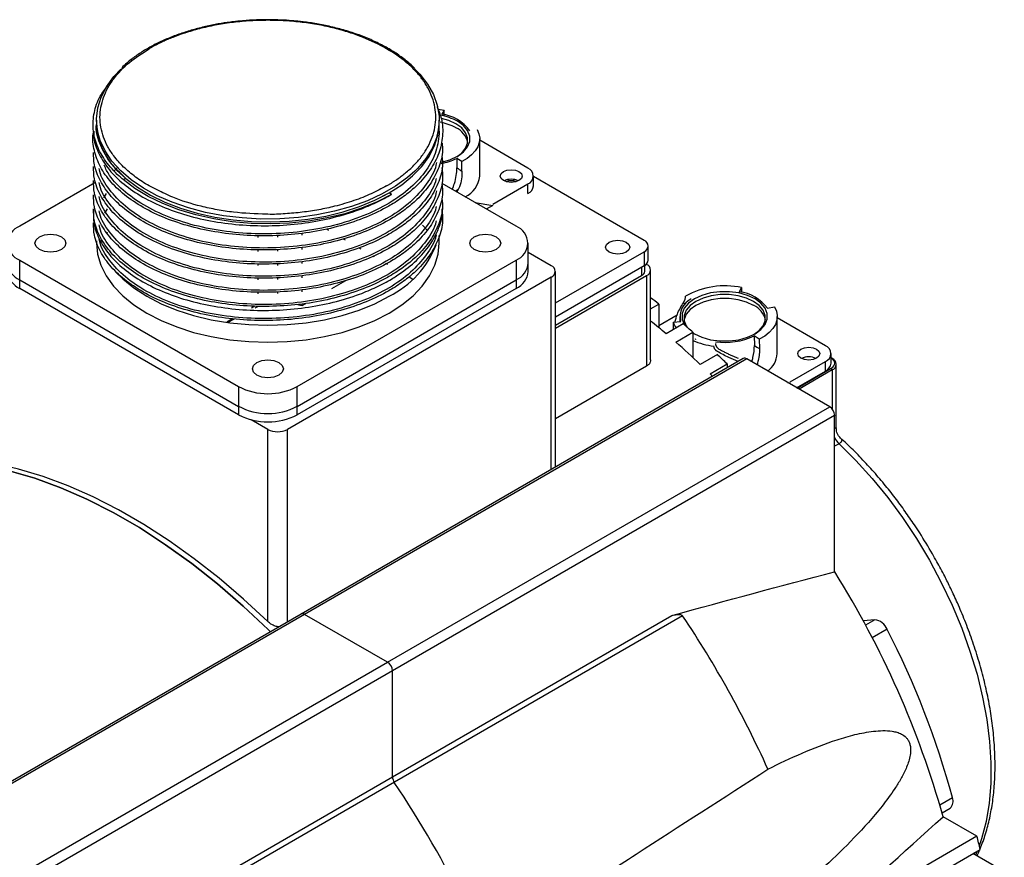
# Model space of a CAD drawing. Header units: millimetres. Extents: x 32176 to 33823, y 9936 to 11145.
# Tile 43 of 43: x 33503 to 33646, y 11023 to 11145. Entities that reach past the tile are written whole.
import ezdxf

# ---------------------------------------------------------------- set-up
doc = ezdxf.new("R2010")
doc.units = ezdxf.units.MM

msp = doc.modelspace()

# ---------------------------------------------------------------- linework, layer by layer
at = {"color": 7, "linetype": 'Continuous', "lineweight": 25}
for p, q in [((33563.75, 11131.62), (33564.6, 11131.48)), ((33564.6, 11131.48), (33564.26, 11130.88)), ((33514.3, 11130.03), (33514.3, 11129.62)), ((33514.3, 11129.62), (33514.3, 11129.42)), ((33563.9, 11129.62), (33563.9, 11130.03)), ((33563.9, 11128.41), (33563.9, 11129.62)), ((33569.75, 11121.94), (33569.75, 11127.33)), ((33576.72, 11123.08), (33569.75, 11127.11)), ((33567.16, 11124.03), (33566.43, 11124.5)), ((33566.43, 11124.5), (33566.44, 11123.13)), ((33517.35, 11123.18), (33516.92, 11122.73)), ((33577.54, 11120.55), (33577.54, 11121.94)), ((33514.05, 11120.95), (33503.18, 11114.68)), ((33518.56, 11121.59), (33518.15, 11121.43)), ((33564.37, 11120.83), (33564.33, 11120.91)), ((33575.02, 11114.68), (33564.33, 11120.85)), ((33571.63, 11117.86), (33576.72, 11120.8)), ((33576.72, 11119.41), (33576.72, 11120.8)), ((33593.55, 11112.63), (33577.54, 11121.88)), ((33556.99, 11119.29), (33556.64, 11119.5)), ((33559.47, 11119.57), (33559.52, 11119.54)), ((33566.84, 11120.36), (33566.46, 11119.62)), ((33569.09, 11118.1), (33571.63, 11117.7)), ((33571.63, 11117.7), (33570.71, 11117.17)), ((33561.47, 11114.84), (33562.08, 11114.15)), ((33515.82, 11113.76), (33515.88, 11113.86)), ((33544.05, 11113.37), (33544.05, 11113.68)), ((33547.54, 11114.29), (33547.89, 11114.09)), ((33514.3, 11112.56), (33514.3, 11112.23)), ((33537.69, 11113.07), (33537.69, 11113.33)), ((33540.51, 11113.35), (33540.51, 11113.11)), ((33550.01, 11112.86), (33550.26, 11112.72)), ((33563.9, 11112.23), (33563.9, 11113.34)), ((33576.78, 11109.37), (33576.78, 11112.23)), ((33537.69, 11111.03), (33537.69, 11111.29)), ((33540.51, 11111.31), (33540.51, 11111.07)), ((33544.05, 11111.33), (33544.05, 11111.64)), ((33552.28, 11111.56), (33552.53, 11111.41)), ((33580.11, 11108.96), (33576.78, 11110.89)), ((33580.7, 11103.58), (33593.55, 11111)), ((33593.55, 11111), (33593.55, 11108.96)), ((33594.13, 11109.78), (33594.13, 11111.82)), ((33503.18, 11109.78), (33534.86, 11091.49)), ((33503.18, 11106.92), (33503.18, 11109.78)), ((33537.69, 11108.98), (33537.69, 11109.25)), ((33540.51, 11109.27), (33540.51, 11109.02)), ((33543.34, 11091.49), (33575.02, 11109.78)), ((33544.05, 11109.28), (33544.05, 11109.59)), ((33554.32, 11110.38), (33554.49, 11110.28)), ((33556.28, 11109.25), (33556.4, 11109.18)), ((33575.02, 11109.78), (33575.02, 11106.92)), ((33576.78, 11108.15), (33576.78, 11109.37)), ((33593.86, 11109.19), (33593.9, 11109.16)), ((33557.97, 11108.27), (33558.01, 11108.25)), ((33593.55, 11108.96), (33580.7, 11101.54)), ((33580.7, 11079.95), (33580.7, 11108.15)), ((33593.19, 11108.76), (33593.19, 11107.53)), ((33593.63, 11108.14), (33593.63, 11109.01)), ((33594.49, 11095.38), (33594.49, 11108.35)), ((33503.18, 11106.92), (33534.86, 11088.63)), ((33503.18, 11105.7), (33503.18, 11106.92)), ((33537.69, 11106.94), (33537.69, 11107.21)), ((33540.51, 11107.22), (33540.51, 11106.98)), ((33580.11, 11107.33), (33541.93, 11085.29)), ((33543.34, 11088.63), (33575.02, 11106.92)), ((33544.05, 11107.24), (33544.05, 11107.55)), ((33548.37, 11105.7), (33550.36, 11106.85)), ((33559.53, 11107.37), (33560.09, 11107.05)), ((33575.02, 11106.92), (33575.02, 11105.7)), ((33580.11, 11079.5), (33580.11, 11107.33)), ((33593.9, 11107.53), (33580.7, 11099.91)), ((33593.19, 11107.53), (33580.7, 11100.32)), ((33593.9, 11107.53), (33593.9, 11094.43)), ((33534.86, 11087.41), (33503.18, 11105.7)), ((33537.69, 11104.9), (33537.69, 11105.17)), ((33540.51, 11105.18), (33540.51, 11104.94)), ((33575.02, 11105.7), (33543.34, 11087.41)), ((33544.05, 11105.2), (33544.05, 11105.51)), ((33607.66, 11105.8), (33607.32, 11105.2)), ((33607.66, 11105.8), (33607.65, 11105.08)), ((33544.05, 11103.21), (33544.6, 11103.53)), ((33544.05, 11103.21), (33544.05, 11103.47)), ((33594.49, 11102.74), (33595.67, 11103.42)), ((33595.67, 11103.42), (33595.67, 11100.01)), ((33599.55, 11103.35), (33599.23, 11103.61)), ((33536.73, 11102.9), (33537.11, 11103.12)), ((33537.28, 11102.88), (33537.75, 11103.13)), ((33611.39, 11102.81), (33612.43, 11103.01)), ((33612.44, 11102.99), (33612.44, 11103.01)), ((33533.17, 11100.85), (33534, 11101.33)), ((33533.33, 11100.82), (33534.25, 11101.3)), ((33598.32, 11101.83), (33595.67, 11100.3)), ((33597.76, 11100.79), (33598.84, 11100.92)), ((33597.76, 11100.79), (33597.76, 11099.72)), ((33598.71, 11101.65), (33598.71, 11100.91)), ((33612.81, 11096.26), (33612.81, 11101.65)), ((33619.78, 11097.4), (33612.81, 11101.42)), ((33599.2, 11100.56), (33596.73, 11099.13)), ((33598.14, 11097.91), (33600.62, 11099.34)), ((33600.62, 11099.34), (33600.62, 11095.69)), ((33600.62, 11099.27), (33600.94, 11099.06)), ((33600.62, 11099.25), (33600.83, 11099.12)), ((33600.92, 11098.33), (33601.1, 11098.4)), ((33609.49, 11098.82), (33609.5, 11097.44)), ((33610.22, 11098.35), (33609.49, 11098.82)), ((33610.22, 11098.35), (33610.23, 11096.98)), ((33607.9, 11095.54), (33543.9, 11058.59)), ((33608.4, 11095.49), (33544.4, 11058.54)), ((33604.15, 11096.12), (33601.68, 11094.7)), ((33620.42, 11088.55), (33608.4, 11095.49)), ((33614.69, 11092.18), (33619.78, 11095.12)), ((33619.78, 11093.73), (33619.78, 11095.12)), ((33620.6, 11094.87), (33620.6, 11096.26)), ((33593.9, 11094.43), (33580.7, 11086.81)), ((33603.09, 11093.33), (33605.57, 11094.76)), ((33605.57, 11094.76), (33605.57, 11094.19)), ((33615.61, 11091.32), (33619.78, 11093.73)), ((33615.68, 11091.28), (33620.63, 11094.14)), ((33620.77, 11093.89), (33615.97, 11091.12)), ((33620.77, 11093.89), (33620.77, 11088.23)), ((33621.36, 11085.43), (33621.36, 11094.71)), ((33614.31, 11092.07), (33614.69, 11092.01)), ((33534.86, 11091.49), (33534.86, 11088.63)), ((33543.34, 11088.63), (33543.34, 11091.49)), ((33534.86, 11088.63), (33534.86, 11087.41)), ((33543.34, 11087.41), (33543.34, 11088.63)), ((33556.42, 11051.61), (33620.42, 11088.55)), ((33539.1, 11085.29), (33536.66, 11086.69)), ((33621.12, 11087.32), (33557.13, 11050.38)), ((33621.12, 11064.68), (33621.12, 11087.32)), ((33539.1, 11057.49), (33539.1, 11085.29)), ((33541.93, 11057.45), (33541.93, 11085.29)), ((33621.76, 11083.22), (33621.12, 11082.86)), ((33580.68, 11079.96), (33580.66, 11079.81)), ((33543.9, 11058.59), (33490.87, 11027.98)), ((33544.4, 11058.54), (33491.37, 11027.93)), ((33556.42, 11051.61), (33544.4, 11058.54)), ((33557.13, 11035.04), (33597.54, 11058.37)), ((33599.12, 11058.33), (33557.4, 11034.25)), ((33626.93, 11057.77), (33625.25, 11057.62)), ((33626.93, 11057.77), (33625.59, 11056.99)), ((33628.72, 11056.38), (33626.57, 11055.14)), ((33503.39, 11020.99), (33556.42, 11051.61)), ((33557.13, 11050.38), (33504.1, 11019.77)), ((33557.13, 11035.04), (33557.13, 11050.38)), ((33513.89, 11010.08), (33557.13, 11035.04)), ((33557.4, 11034.25), (33514.46, 11009.46)), ((33636.34, 11030.98), (33638.16, 11032.03)), ((33636.66, 11029.85), (33637.83, 11030.52)), ((33641.71, 11026.45), (33636.82, 11029.27)), ((33641.71, 11026.45), (33619.44, 11013.59)), ((33619.91, 11011.68), (33642.18, 11024.54)), ((33645.68, 11021.3), (33641.12, 11023.93))]:
    msp.add_line(p, q, dxfattribs=at)
at = {"color": 7, "linetype": 'Continuous', "lineweight": 25, "flags": 128}
for points in [[(33517.81, 11122.68), (33517.8, 11122.7), (33516.53, 11124.1), (33515.53, 11125.57), (33514.83, 11127.09), (33514.41, 11128.65), (33514.3, 11130.23), (33514.49, 11131.8), (33514.98, 11133.35), (33515.76, 11134.86), (33516.82, 11136.32), (33517.83, 11137.39)], [(33560.3, 11137.46), (33561.07, 11136.67), (33562.2, 11135.23), (33563.05, 11133.73), (33563.62, 11132.19), (33563.88, 11130.62), (33563.84, 11129.04), (33563.5, 11127.48), (33562.87, 11125.94), (33561.95, 11124.46), (33560.75, 11123.04), (33560.36, 11122.66)], [(33556.64, 11119.5), (33558.46, 11120.67), (33560.05, 11121.96), (33561.38, 11123.34), (33562.44, 11124.79), (33563.22, 11126.3), (33563.71, 11127.86), (33563.9, 11129.43), (33563.9, 11129.63)], [(33566.32, 11129.49), (33565.29, 11129.97), (33564.21, 11130.28)], [(33564.24, 11123.96), (33565.45, 11124.3), (33566.54, 11124.8), (33567.4, 11125.43), (33568, 11126.15), (33568.31, 11126.93), (33568.31, 11127.73), (33568, 11128.51), (33567.4, 11129.23), (33566.54, 11129.86)], [(33566.43, 11124.74), (33567.15, 11125.27), (33567.72, 11125.96), (33568.01, 11126.7), (33568.01, 11127.47), (33567.72, 11128.21), (33567.15, 11128.9), (33566.32, 11129.49)], [(33569.38, 11128.69), (33569.64, 11128.07), (33569.75, 11127.43), (33569.69, 11126.8), (33569.48, 11126.17), (33569.11, 11125.57), (33568.59, 11125), (33567.94, 11124.49), (33567.16, 11124.03)], [(33560.36, 11122.66), (33559.28, 11121.71), (33557.58, 11120.48), (33555.64, 11119.36), (33553.51, 11118.38), (33551.2, 11117.53), (33548.75, 11116.84), (33546.18, 11116.31), (33543.52, 11115.94), (33540.81, 11115.75), (33538.07, 11115.72), (33535.36, 11115.88), (33532.68, 11116.2), (33530.08, 11116.69), (33527.6, 11117.34), (33525.25, 11118.15), (33523.07, 11119.1), (33521.09, 11120.19), (33519.32, 11121.39), (33517.81, 11122.68)], [(33575.44, 11121.29), (33574.93, 11121.09), (33574.31, 11121.02), (33573.7, 11121.09), (33573.18, 11121.29), (33572.84, 11121.59), (33572.71, 11121.94), (33572.84, 11122.29), (33573.18, 11122.59)], [(33573.18, 11122.59), (33573.7, 11122.79), (33574.31, 11122.86), (33574.93, 11122.79), (33575.44, 11122.59), (33575.79, 11122.29), (33575.91, 11121.94), (33575.79, 11121.59), (33575.44, 11121.29)], [(33556.99, 11119.29), (33554.92, 11118.22), (33552.65, 11117.29), (33550.22, 11116.5), (33547.66, 11115.88), (33544.99, 11115.42), (33542.25, 11115.13), (33539.48, 11115.02), (33536.7, 11115.08), (33533.94, 11115.32), (33531.26, 11115.73), (33528.66, 11116.32), (33526.19, 11117.06), (33523.88, 11117.95), (33521.75, 11118.99), (33519.83, 11120.15), (33518.15, 11121.43)], [(33518.56, 11121.59), (33520.22, 11120.34), (33522.1, 11119.2), (33524.18, 11118.18), (33526.45, 11117.31), (33528.87, 11116.58), (33531.41, 11116.01), (33534.05, 11115.6), (33536.74, 11115.37), (33539.47, 11115.31), (33542.19, 11115.42), (33544.88, 11115.7), (33547.49, 11116.15), (33550, 11116.76), (33552.38, 11117.53), (33554.6, 11118.45), (33556.64, 11119.5)], [(33515.7, 11119.42), (33515.69, 11119.41), (33515.33, 11118.77)], [(33555.72, 11119.05), (33556.64, 11119.5), (33556.64, 11119.5), (33556.64, 11119.5)], [(33515.84, 11117.19), (33515.69, 11116.96), (33515.45, 11116.55)], [(33506.04, 11113.15), (33506.77, 11113.43), (33507.63, 11113.53), (33508.49, 11113.43), (33509.22, 11113.15), (33509.71, 11112.73), (33509.88, 11112.23), (33509.71, 11111.73), (33509.22, 11111.31)], [(33568.97, 11113.15), (33569.7, 11113.43), (33570.57, 11113.53), (33571.43, 11113.43), (33572.16, 11113.15), (33572.64, 11112.73), (33572.82, 11112.23), (33572.64, 11111.73), (33572.16, 11111.31)], [(33509.22, 11111.31), (33508.49, 11111.03), (33507.63, 11110.93), (33506.77, 11111.03), (33506.04, 11111.31), (33505.55, 11111.73), (33505.38, 11112.23), (33505.55, 11112.73), (33506.04, 11113.15)], [(33514.3, 11112.23), (33514.46, 11110.63), (33514.92, 11109.04), (33515.69, 11107.5), (33516.76, 11106.02), (33518.1, 11104.61), (33519.71, 11103.3), (33521.56, 11102.1), (33523.64, 11101.03), (33525.91, 11100.11), (33528.34, 11099.33), (33530.91, 11098.71), (33533.58, 11098.27), (33536.32, 11098), (33539.1, 11097.91), (33541.88, 11098), (33544.62, 11098.27), (33547.29, 11098.71), (33549.86, 11099.33), (33552.29, 11100.11), (33554.56, 11101.03), (33556.64, 11102.1)], [(33556.64, 11102.1), (33558.49, 11103.3), (33560.1, 11104.61), (33561.44, 11106.02), (33562.51, 11107.5), (33563.28, 11109.04), (33563.74, 11110.63), (33563.9, 11112.23)], [(33572.16, 11111.31), (33571.43, 11111.03), (33570.57, 11110.93), (33569.7, 11111.03), (33568.97, 11111.31), (33568.49, 11111.73), (33568.32, 11112.23), (33568.49, 11112.73), (33568.97, 11113.15)], [(33590.97, 11110.94), (33590.4, 11110.72), (33589.73, 11110.64), (33589.06, 11110.72), (33588.49, 11110.94), (33588.11, 11111.27), (33587.98, 11111.65), (33588.11, 11112.04), (33588.49, 11112.37), (33589.06, 11112.59), (33589.73, 11112.66), (33590.4, 11112.59), (33590.97, 11112.37), (33591.35, 11112.04), (33591.48, 11111.65), (33591.35, 11111.27), (33590.97, 11110.94)], [(33517.06, 11108.11), (33518.1, 11107.06), (33519.71, 11105.75), (33521.56, 11104.55), (33523.64, 11103.48), (33525.91, 11102.56), (33528.34, 11101.78), (33530.91, 11101.16), (33533.58, 11100.72), (33536.32, 11100.45), (33539.1, 11100.36), (33541.88, 11100.45), (33544.62, 11100.72), (33547.29, 11101.16), (33549.86, 11101.78), (33552.29, 11102.56), (33554.56, 11103.48), (33556.64, 11104.55)], [(33609.6, 11104.18), (33608.51, 11104.68), (33607.26, 11105.03), (33605.91, 11105.2), (33604.52, 11105.2), (33603.17, 11105.03), (33601.92, 11104.68), (33600.83, 11104.18), (33599.96, 11103.55), (33599.36, 11102.83), (33599.05, 11102.05), (33599.05, 11101.25), (33599.36, 11100.47), (33599.42, 11100.37)], [(33543.26, 11103.41), (33543.6, 11103.33), (33544.05, 11103.21)], [(33609.39, 11103.24), (33608.35, 11103.72), (33607.16, 11104.05), (33605.87, 11104.22), (33604.55, 11104.22), (33603.27, 11104.05), (33602.08, 11103.72), (33601.04, 11103.24), (33600.22, 11102.64), (33599.65, 11101.96), (33599.35, 11101.21), (33599.33, 11101.12)], [(33609.39, 11103.81), (33608.35, 11104.29), (33607.16, 11104.62), (33605.87, 11104.79), (33604.55, 11104.79), (33603.27, 11104.62), (33602.08, 11104.29), (33601.04, 11103.81), (33600.22, 11103.21), (33599.65, 11102.53), (33599.35, 11101.78), (33599.35, 11101.02), (33599.65, 11100.28), (33599.8, 11100.05)], [(33600.83, 11099.12), (33601.92, 11098.62), (33603.17, 11098.27), (33604.52, 11098.09), (33605.91, 11098.09), (33607.26, 11098.27), (33608.51, 11098.62), (33609.6, 11099.12), (33610.46, 11099.74), (33611.07, 11100.47), (33611.38, 11101.25), (33611.38, 11102.05), (33611.07, 11102.83), (33610.46, 11103.55), (33609.6, 11104.18)], [(33609.49, 11099.06), (33610.21, 11099.59), (33610.78, 11100.28), (33611.08, 11101.02), (33611.08, 11101.78), (33610.78, 11102.53), (33610.21, 11103.21), (33609.39, 11103.81)], [(33612.44, 11103.01), (33612.71, 11102.39), (33612.81, 11101.75), (33612.76, 11101.11), (33612.54, 11100.49), (33612.17, 11099.88), (33611.65, 11099.32), (33611, 11098.8), (33610.22, 11098.35)], [(33618.51, 11095.61), (33617.99, 11095.41), (33617.38, 11095.33), (33616.76, 11095.41), (33616.24, 11095.61), (33615.9, 11095.91), (33615.78, 11096.26), (33615.9, 11096.61), (33616.24, 11096.91)], [(33616.24, 11096.91), (33616.76, 11097.11), (33617.38, 11097.18), (33617.99, 11097.11), (33618.51, 11096.91), (33618.85, 11096.61), (33618.98, 11096.26), (33618.85, 11095.91), (33618.51, 11095.61)], [(33540.69, 11093.14), (33539.96, 11092.86), (33539.1, 11092.76), (33538.24, 11092.86), (33537.51, 11093.14), (33537.02, 11093.57), (33536.85, 11094.06), (33537.02, 11094.56), (33537.51, 11094.98)], [(33537.51, 11094.98), (33538.24, 11095.26), (33539.1, 11095.36), (33539.96, 11095.26), (33540.69, 11094.98), (33541.18, 11094.56), (33541.35, 11094.06), (33541.18, 11093.57), (33540.69, 11093.14)], [(33621.76, 11083.22), (33624.19, 11080.8), (33626.54, 11078.21), (33628.8, 11075.44), (33630.94, 11072.53), (33632.96, 11069.5), (33634.84, 11066.37), (33636.56, 11063.15), (33638.12, 11059.87), (33639.51, 11056.54), (33640.71, 11053.21), (33641.73, 11049.88), (33642.54, 11046.57), (33643.15, 11043.32), (33643.55, 11040.14), (33643.74, 11037.05), (33643.71, 11034.08), (33643.48, 11031.24), (33643.03, 11028.56), (33642.38, 11026.05), (33642.05, 11025.08)], [(33539.47, 11056.03), (33539.16, 11056.33), (33535.52, 11059.75), (33531.83, 11062.95), (33528.08, 11065.91), (33524.3, 11068.62), (33520.5, 11071.09), (33516.69, 11073.29), (33512.89, 11075.21), (33509.11, 11076.86), (33505.36, 11078.22), (33501.66, 11079.3), (33498.03, 11080.08), (33494.47, 11080.56)], [(33494.47, 11080.56), (33498.03, 11080.08), (33501.66, 11079.3), (33505.36, 11078.22), (33509.11, 11076.86), (33512.89, 11075.21), (33516.69, 11073.29), (33520.5, 11071.09), (33524.3, 11068.62), (33528.08, 11065.91), (33531.83, 11062.95), (33535.52, 11059.75), (33539.16, 11056.33), (33539.47, 11056.03)], [(33539.1, 11057.49), (33535.59, 11060.73), (33532.03, 11063.77), (33528.42, 11066.59), (33524.79, 11069.18), (33521.13, 11071.54), (33517.47, 11073.65), (33513.81, 11075.52), (33510.18, 11077.12), (33506.57, 11078.47), (33503.01, 11079.54), (33499.5, 11080.35)], [(33641.76, 11024.29), (33641.52, 11023.72), (33641.51, 11023.7)]]:
    msp.add_lwpolyline(points, dxfattribs=at)
at = {"color": 7, "linetype": 'Continuous', "lineweight": 25}
for centre, radius, start, end in [((33562.62, 11122.72), 8.15, 61.2711, 79.8017), ((33563.55, 11125.01), 5.91, 36.076, 83.1917), ((33524.96, 11130.14), 10.68, 182.8013, 233.1751), ((33562.61, 11122.14), 7.73, 61.253, 79.4489), ((33565.08, 11126.18), 3.01, 11.9162, 65.7047), ((33562.63, 11132.27), 8.65, 280.3166, 296.0447), ((33566.02, 11122.29), 3.75, 296.056, 354.6842), ((33576.28, 11121.94), 1.22, 290.7834, 69.2166), ((33574.31, 11118.98), 2.5, 65.0139, 114.9861), ((33574.31, 11119.29), 1.98, 67.5767, 112.4233), ((33576.14, 11120.69), 1.41, 294.3747, 354.3052), ((33504.11, 11112.23), 2.62, 110.7834, 249.2166), ((33574.09, 11112.23), 2.62, 290.7834, 69.2166), ((33550.35, 11117.17), 14.09, 296.4886, 338.5322), ((33593.24, 11111.82), 0.873, 290.7834, 69.2166), ((33504.42, 11109.67), 3.02, 185.6948, 245.6253), ((33573.78, 11109.67), 3.02, 294.3747, 354.3052), ((33593.13, 11109.88), 1.01, 294.3747, 354.3052), ((33593.59, 11108.35), 0.873, 290.7834, 69.2166), ((33504.42, 11108.44), 3.02, 185.6948, 245.6253), ((33573.78, 11108.44), 3.02, 294.3747, 354.3052), ((33579.8, 11108.15), 0.873, 290.7834, 69.2166), ((33592.88, 11108.22), 0.754, 294.3747, 354.3052), ((33605.22, 11094.5), 11.56, 77.8163, 119.3316), ((33606.62, 11099.33), 5.91, 36.076, 83.1917), ((33531.99, 11021.35), 103.88, 52.1908, 53.0114), ((33601.58, 11101.6), 2.83, 115.1701, 193.7408), ((33608.15, 11100.5), 3.01, 11.9162, 65.7047), ((33525.71, 11015.11), 110.01, 49.79, 51.3027), ((33600.8, 11101.86), 3.22, 199.3779, 215.9373), ((33525.69, 11013.59), 113.88, 48.8559, 49.7941), ((33519.94, 11008.43), 118.84, 46.5414, 48.8464), ((33604.81, 11107.92), 10.63, 246.652, 263.6722), ((33605.23, 11108.01), 10.13, 262.2428, 294.8311), ((33619.35, 11096.26), 1.22, 290.7834, 69.2166), ((33519.1, 11006.34), 123.68, 45.6415, 46.5508), ((33608.1, 11095.08), 0.503, 54.3824, 114.3071), ((33609.36, 11096.51), 3.46, 306.7302, 355.8249), ((33617.38, 11093.3), 2.5, 65.0139, 114.9861), ((33619.2, 11095.01), 1.41, 294.3747, 354.3052), ((33620.68, 11095.54), 0.0873, 350.786, 129.2033), ((33620.36, 11094.61), 1.01, 5.6948, 65.6253), ((33620.46, 11093.88), 0.307, 2.6055, 57.3945), ((33620.36, 11094.81), 1.01, 294.3747, 354.3052), ((33515.43, 11003.68), 125.39, 45.4088, 45.643), ((33539.1, 11099.68), 9.22, 242.6097, 297.3903), ((33539.1, 11096.82), 9.22, 242.6097, 297.3903), ((33619.59, 11087.25), 1.54, 2.6055, 57.3945), ((33539.1, 11095.6), 9.22, 242.6097, 297.3903), ((33540.51, 11088.02), 3.07, 242.6097, 297.3903), ((33624.03, 11085.6), 3.29, 207.7211, 226.2056), ((33506.07, 10992.49), 135.83, 15.7112, 32.1064), ((33544.11, 11058.14), 0.503, 54.3824, 114.3071), ((33472.45, 10973.32), 152.55, 24.3156, 33.8649), ((33626.66, 11055.58), 2.21, 21.2606, 82.9577), ((33521.7, 11000.85), 120.56, 14.9891, 27.4223), ((33555.6, 11050.31), 1.54, 2.6055, 57.3945), ((33558.62, 11035.1), 1.49, 182.2942, 215.0161), ((33430.45, 10949.07), 152.87, 26.1412, 33.8588), ((33636.92, 11031.51), 1.35, 312.5272, 22.8163), ((33521.88, 10995.77), 123.7, 13.4501, 14.3593)]:
    msp.add_arc(centre, radius, start, end, dxfattribs=at)
for major_axis, ratio, start_param, end_param in [((7.24, 627.12), 0.003708, 4.72821, 4.729353), ((-5.69, 625.56), 0.00805, 4.715184, 4.717362)]:
    msp.add_ellipse((33562.15, 11120.87), major_axis=major_axis, ratio=ratio, start_param=start_param, end_param=end_param, dxfattribs=at)
for points, knots in [([(33534.05, 11144.25), (33533.92, 11144.23), (33533.2, 11144.16), (33531.87, 11143.94), (33530.06, 11143.58), (33528.22, 11143.11), (33526.41, 11142.54), (33524.65, 11141.87), (33522.98, 11141.11), (33521.4, 11140.25), (33519.96, 11139.31), (33518.79, 11138.43), (33518.17, 11137.83), (33517.94, 11137.6)], [0, 0, 0, 0, 0.0187118, 0.1082438, 0.2037576, 0.3028313, 0.4044957, 0.5079945, 0.6128192, 0.7186313, 0.8252271, 0.9325188, 1, 1, 1, 1]), ([(33556.28, 11120.52), (33556.4, 11120.59), (33556.63, 11120.72), (33556.97, 11120.93), (33557.3, 11121.14), (33557.62, 11121.36), (33557.94, 11121.57), (33558.25, 11121.8), (33558.55, 11122.02), (33558.84, 11122.25), (33559.48, 11122.78), (33560.4, 11123.63), (33561.45, 11124.87), (33562.3, 11126.18), (33562.93, 11127.57), (33563.31, 11128.99), (33563.44, 11130.44), (33563.31, 11131.88), (33562.93, 11133.31), (33562.3, 11134.69), (33561.45, 11136), (33560.4, 11137.24), (33558.79, 11138.74), (33556.38, 11140.41), (33553.48, 11141.8), (33550.88, 11142.73), (33548.74, 11143.34), (33546.47, 11143.83), (33544.07, 11144.19), (33541.61, 11144.42), (33539.1, 11144.49), (33536.59, 11144.42), (33534.13, 11144.19), (33531.73, 11143.83), (33529.46, 11143.34), (33527.32, 11142.73), (33525.72, 11142.16), (33524.6, 11141.7), (33523.9, 11141.39), (33523.22, 11141.06), (33522.55, 11140.72), (33522.13, 11140.48), (33521.92, 11140.36)], [0, 0, 0, 0, 0.006487, 0.012964, 0.019435, 0.025902, 0.032367, 0.038835, 0.045306, 0.051785, 0.058273, 0.089144, 0.120023, 0.152182, 0.184348, 0.217191, 0.250041, 0.282884, 0.315734, 0.347893, 0.380058, 0.41093, 0.441809, 0.500001, 0.558193, 0.589065, 0.619944, 0.652103, 0.684268, 0.717111, 0.749961, 0.782804, 0.815655, 0.847813, 0.879979, 0.910851, 0.94173, 0.953398, 0.965044, 0.976682, 0.988329, 1, 1, 1, 1]), ([(33539.1, 11144.56), (33538.22, 11144.54), (33536.98, 11144.52), (33535.3, 11144.39), (33534.5, 11144.3), (33534.05, 11144.25)], [0, 0, 0, 0, 0.520333, 0.728982, 1, 1, 1, 1]), ([(33543.69, 11144.3), (33543.32, 11144.34), (33542.42, 11144.44), (33540.89, 11144.53), (33539.73, 11144.55), (33539.1, 11144.56)], [0, 0, 0, 0, 0.249608, 0.588665, 1, 1, 1, 1]), ([(33560.38, 11137.51), (33560.35, 11137.54), (33559.94, 11137.98), (33558.97, 11138.76), (33557.48, 11139.84), (33555.81, 11140.81), (33554, 11141.69), (33552.07, 11142.45), (33550.05, 11143.09), (33547.99, 11143.62), (33545.96, 11144.01), (33544.53, 11144.22), (33543.78, 11144.29), (33543.69, 11144.3)], [0, 0, 0, 0, 0.008809, 0.121971, 0.234836, 0.347322, 0.459312, 0.570584, 0.680689, 0.788643, 0.891883, 0.987057, 1, 1, 1, 1]), ([(33523.08, 11119.96), (33522.69, 11120.14), (33521.52, 11120.68), (33519.9, 11121.8), (33518.15, 11123.24), (33516.84, 11124.73), (33515.9, 11126.18), (33515.27, 11127.57), (33514.89, 11128.99), (33514.71, 11130.92), (33515.06, 11132.84), (33515.9, 11134.69), (33517.03, 11136.42), (33518.88, 11138.41), (33520.92, 11139.72), (33521.92, 11140.36)], [0, 0, 0, 0, 0.038305, 0.112995, 0.189995, 0.269152, 0.331045, 0.392925, 0.456136, 0.519333, 0.645571, 0.707465, 0.769345, 0.888026, 1, 1, 1, 1]), ([(33518.15, 11121.43), (33517.96, 11121.6), (33516.99, 11122.42), (33515.55, 11124.03), (33514.29, 11126.32), (33513.7, 11128.72), (33513.88, 11131.13), (33514.59, 11133.28), (33515.54, 11134.53), (33515.93, 11135.05)], [0, 0, 0, 0, 0.041559, 0.20834, 0.376818, 0.545295, 0.713773, 0.882251, 1, 1, 1, 1]), ([(33563.57, 11132.02), (33563.81, 11131.43), (33564.39, 11130.02), (33564.47, 11127.72), (33563.95, 11125.22), (33562.67, 11122.8), (33560.95, 11120.77), (33559, 11119.12), (33557.45, 11118.08), (33555.47, 11116.95), (33552.95, 11115.78), (33549.19, 11114.56), (33545.13, 11113.72), (33540.9, 11113.28), (33536.61, 11113.26), (33532.4, 11113.66), (33528.38, 11114.45), (33524.66, 11115.62), (33521.35, 11117.14), (33518.55, 11118.96), (33516.33, 11121.01), (33514.75, 11123.26), (33513.91, 11125.62), (33513.65, 11127.36), (33513.88, 11128.27), (33513.91, 11128.39)], [0, 0, 0, 0, 0.0352783, 0.0840708, 0.1328634, 0.181656, 0.2304486, 0.2642737, 0.2980988, 0.3101346, 0.3584357, 0.4072279, 0.45602, 0.5048125, 0.553605, 0.6023977, 0.6511905, 0.699983, 0.7487755, 0.7975681, 0.8463607, 0.8951532, 0.9439456, 0.9927382, 1, 1, 1, 1]), ([(33518.56, 11121.59), (33517.71, 11122.39), (33516.01, 11123.98), (33514.71, 11126.66), (33514.14, 11128.51), (33514.3, 11129.42), (33514.3, 11129.42)], [0, 0, 0, 0, 0.335411, 0.668324, 0.998751, 1, 1, 1, 1]), ([(33513.9, 11128.44), (33513.89, 11128.11), (33513.88, 11126.98), (33514.61, 11125.07), (33516.04, 11122.81), (33518.18, 11120.72), (33520.9, 11118.86), (33524.14, 11117.3), (33527.8, 11116.07), (33531.79, 11115.22), (33535.98, 11114.76), (33540.26, 11114.72), (33544.5, 11115.09), (33548.6, 11115.88), (33552.03, 11116.93), (33554.83, 11118.09), (33556.27, 11118.89), (33556.99, 11119.29)], [0, 0, 0, 0, 0.02958, 0.102072, 0.174565, 0.247058, 0.31955, 0.392043, 0.464535, 0.537028, 0.60952, 0.682012, 0.754505, 0.826998, 0.89949, 0.949745, 1, 1, 1, 1]), ([(33563.9, 11128.41), (33563.81, 11127.45), (33563.62, 11125.53), (33562.15, 11122.76), (33559.86, 11120.21), (33556.75, 11117.96), (33552.97, 11116.1), (33548.65, 11114.71), (33543.97, 11113.83), (33539.1, 11113.49), (33534.23, 11113.7), (33529.55, 11114.46), (33525.23, 11115.72), (33521.44, 11117.45), (33518.37, 11119.58), (33516.3, 11121.63), (33515.63, 11123.01), (33515.4, 11123.5)], [0, 0, 0, 0, 0.068889, 0.137748, 0.205781, 0.2748, 0.343818, 0.411852, 0.48071, 0.549836, 0.617985, 0.686631, 0.755811, 0.824192, 0.892574, 0.961753, 1, 1, 1, 1]), ([(33564.31, 11126.68), (33564.34, 11126.35), (33564.46, 11125.18), (33563.91, 11123.17), (33562.68, 11120.76), (33560.95, 11118.73), (33559, 11117.08), (33557.45, 11116.04), (33555.47, 11114.91), (33552.95, 11113.74), (33549.19, 11112.52), (33545.13, 11111.68), (33540.9, 11111.24), (33536.61, 11111.22), (33532.4, 11111.61), (33528.38, 11112.41), (33524.66, 11113.58), (33521.35, 11115.1), (33518.55, 11116.91), (33516.32, 11118.97), (33514.77, 11121.22), (33513.9, 11123.37), (33513.88, 11124.77), (33513.87, 11125.36)], [0, 0, 0, 0, 0.02102, 0.07434, 0.127659, 0.180979, 0.217942, 0.254906, 0.268058, 0.320841, 0.37416, 0.427479, 0.480798, 0.534118, 0.587438, 0.640757, 0.694077, 0.747396, 0.800716, 0.854035, 0.907355, 0.960674, 1, 1, 1, 1]), ([(33564.31, 11124.64), (33564.34, 11124.3), (33564.46, 11123.14), (33563.91, 11121.13), (33562.68, 11118.72), (33560.95, 11116.68), (33559, 11115.03), (33557.45, 11114), (33555.47, 11112.87), (33552.95, 11111.69), (33549.19, 11110.48), (33545.13, 11109.63), (33540.9, 11109.2), (33536.61, 11109.17), (33532.4, 11109.57), (33528.38, 11110.36), (33524.66, 11111.54), (33521.35, 11113.05), (33518.55, 11114.87), (33516.32, 11116.93), (33514.77, 11119.17), (33513.9, 11121.33), (33513.88, 11122.73), (33513.87, 11123.32)], [0, 0, 0, 0, 0.02102, 0.07434, 0.127659, 0.180979, 0.217942, 0.254906, 0.268058, 0.320841, 0.37416, 0.427479, 0.480798, 0.534118, 0.587438, 0.640757, 0.694077, 0.747396, 0.800716, 0.854035, 0.907355, 0.960674, 1, 1, 1, 1]), ([(33563.49, 11123.9), (33563.47, 11123.77), (33563.31, 11122.68), (33562.1, 11120.73), (33559.87, 11118.17), (33556.75, 11115.92), (33552.97, 11114.06), (33548.65, 11112.67), (33543.97, 11111.79), (33539.1, 11111.44), (33534.23, 11111.66), (33529.55, 11112.41), (33525.23, 11113.68), (33521.46, 11115.41), (33518.33, 11117.53), (33516.09, 11119.96), (33514.88, 11121.85), (33514.72, 11122.9), (33514.7, 11123.05)], [0, 0, 0, 0, 0.009699, 0.079838, 0.149137, 0.21944, 0.289742, 0.359041, 0.42918, 0.499592, 0.569009, 0.638931, 0.709398, 0.779051, 0.848705, 0.919171, 0.989094, 1, 1, 1, 1]), ([(33564.27, 11123.18), (33564.33, 11122.65), (33564.48, 11121.29), (33563.92, 11119.09), (33562.68, 11116.68), (33560.95, 11114.64), (33559, 11112.99), (33557.45, 11111.96), (33555.47, 11110.83), (33552.95, 11109.65), (33549.19, 11108.44), (33545.13, 11107.59), (33540.9, 11107.16), (33536.61, 11107.13), (33532.4, 11107.53), (33528.38, 11108.32), (33524.66, 11109.5), (33521.35, 11111.01), (33518.55, 11112.83), (33516.32, 11114.89), (33514.77, 11117.13), (33513.9, 11119.29), (33513.88, 11120.69), (33513.87, 11121.28)], [0, 0, 0, 0, 0.033042, 0.085706, 0.138371, 0.191036, 0.227546, 0.264055, 0.277046, 0.329181, 0.381845, 0.434509, 0.487174, 0.539839, 0.592504, 0.645169, 0.697834, 0.750498, 0.803163, 0.855828, 0.908493, 0.961157, 1, 1, 1, 1]), ([(33565.81, 11119.99), (33565.91, 11120.29), (33566.13, 11120.95), (33566.42, 11122.04), (33566.43, 11122.76), (33566.44, 11123.13)], [0, 0, 0, 0, 0.27613, 0.630958, 1, 1, 1, 1]), ([(33567.17, 11122.67), (33567.19, 11122.31), (33567.17, 11121.93), (33567.06, 11121.16), (33566.97, 11120.76), (33566.84, 11120.36)], [0, 0, 0, 0, 0.5, 0.5, 1, 1, 1, 1]), ([(33564.3, 11120.6), (33564.34, 11120.25), (33564.46, 11119.07), (33563.91, 11117.05), (33562.68, 11114.63), (33560.95, 11112.6), (33559, 11110.95), (33557.45, 11109.92), (33555.47, 11108.78), (33552.95, 11107.61), (33549.19, 11106.4), (33545.13, 11105.55), (33540.9, 11105.12), (33536.61, 11105.09), (33532.4, 11105.49), (33528.38, 11106.28), (33524.66, 11107.46), (33521.35, 11108.97), (33518.55, 11110.79), (33516.32, 11112.85), (33514.77, 11115.09), (33513.9, 11117.25), (33513.88, 11118.65), (33513.87, 11119.24)], [0, 0, 0, 0, 0.021988, 0.075255, 0.128522, 0.181789, 0.218716, 0.255642, 0.268782, 0.321512, 0.374779, 0.428045, 0.481312, 0.534578, 0.587845, 0.641113, 0.694379, 0.747646, 0.800913, 0.85418, 0.907447, 0.960713, 1, 1, 1, 1]), ([(33563.45, 11121.61), (33563.44, 11121.56), (33563.28, 11120.55), (33562.09, 11118.68), (33559.87, 11116.13), (33556.75, 11113.88), (33552.97, 11112.02), (33548.65, 11110.63), (33543.97, 11109.74), (33539.1, 11109.4), (33534.23, 11109.62), (33529.55, 11110.37), (33525.23, 11111.64), (33521.46, 11113.37), (33518.33, 11115.49), (33516.09, 11117.92), (33514.88, 11119.81), (33514.72, 11120.86), (33514.7, 11121.01)], [0, 0, 0, 0, 0.003606, 0.074177, 0.143902, 0.214637, 0.285372, 0.355097, 0.425668, 0.496513, 0.566357, 0.63671, 0.70761, 0.777692, 0.847774, 0.918674, 0.989026, 1, 1, 1, 1]), ([(33556.28, 11120.52), (33555.56, 11120.13), (33554.09, 11119.34), (33551.55, 11118.35), (33548.98, 11117.59), (33546.47, 11117.04), (33544.07, 11116.68), (33541.61, 11116.48), (33539.86, 11116.36), (33538.97, 11116.42), (33538.9, 11116.42)], [0, 0, 0, 0, 0.153664, 0.312092, 0.474951, 0.602292, 0.729607, 0.859658, 0.989681, 1, 1, 1, 1]), ([(33563.49, 11119.81), (33563.47, 11119.68), (33563.31, 11118.59), (33562.1, 11116.64), (33559.87, 11114.09), (33556.75, 11111.84), (33552.97, 11109.98), (33548.65, 11108.59), (33543.97, 11107.7), (33539.1, 11107.36), (33534.23, 11107.58), (33529.55, 11108.33), (33525.23, 11109.6), (33521.46, 11111.33), (33518.33, 11113.45), (33516.09, 11115.88), (33514.88, 11117.77), (33514.72, 11118.82), (33514.7, 11118.96)], [0, 0, 0, 0, 0.009654, 0.079796, 0.149098, 0.219404, 0.289709, 0.359011, 0.429154, 0.499569, 0.568989, 0.638915, 0.709385, 0.779041, 0.848698, 0.919168, 0.989093, 1, 1, 1, 1]), ([(33538.9, 11116.42), (33537.3, 11116.47), (33534.87, 11116.56), (33531.73, 11117.05), (33528.74, 11117.7), (33525.72, 11118.61), (33523.82, 11119.58), (33523.08, 11119.96)], [0, 0, 0, 0, 0.277178, 0.418699, 0.560189, 0.831555, 1, 1, 1, 1]), ([(33566.84, 11120.36), (33566.78, 11120.24), (33566.64, 11120.01), (33566.42, 11119.8), (33566.26, 11119.77), (33566.22, 11119.76)], [0, 0, 0, 0, 0.423145, 0.843109, 1, 1, 1, 1]), ([(33564.31, 11118.51), (33564.34, 11118.18), (33564.46, 11117.01), (33563.91, 11115.01), (33562.68, 11112.59), (33560.95, 11110.56), (33559, 11108.91), (33557.45, 11107.88), (33555.47, 11106.74), (33552.95, 11105.57), (33549.19, 11104.35), (33545.13, 11103.51), (33540.9, 11103.08), (33536.61, 11103.05), (33532.4, 11103.45), (33528.38, 11104.24), (33524.66, 11105.42), (33521.35, 11106.93), (33518.55, 11108.75), (33516.32, 11110.8), (33514.77, 11113.05), (33513.9, 11115.21), (33513.88, 11116.6), (33513.87, 11117.2)], [0, 0, 0, 0, 0.02102, 0.07434, 0.127659, 0.180979, 0.217942, 0.254906, 0.268058, 0.320841, 0.37416, 0.427479, 0.480798, 0.534118, 0.587438, 0.640757, 0.694077, 0.747396, 0.800716, 0.854035, 0.907355, 0.960674, 1, 1, 1, 1]), ([(33513.88, 11116.96), (33513.86, 11116.38), (33513.82, 11114.99), (33514.6, 11112.83), (33516.04, 11110.56), (33518.18, 11108.47), (33520.9, 11106.61), (33524.14, 11105.05), (33527.8, 11103.82), (33531.79, 11102.97), (33535.98, 11102.51), (33540.26, 11102.47), (33544.5, 11102.85), (33548.6, 11103.63), (33552.03, 11104.68), (33554.82, 11105.85), (33556.56, 11106.77), (33558.45, 11107.95), (33560.41, 11109.45), (33562.44, 11111.67), (33563.76, 11114.07), (33564.38, 11115.95), (33564.33, 11117), (33564.32, 11117.21)], [0, 0, 0, 0, 0.039107, 0.092854, 0.146601, 0.200348, 0.254095, 0.307841, 0.361588, 0.415335, 0.469082, 0.522829, 0.576576, 0.630323, 0.684069, 0.721329, 0.758589, 0.771847, 0.825052, 0.878799, 0.932545, 0.986292, 1, 1, 1, 1]), ([(33564.27, 11117.06), (33564.33, 11116.53), (33564.48, 11115.17), (33563.92, 11112.97), (33562.68, 11110.55), (33560.95, 11108.52), (33559, 11106.87), (33557.45, 11105.83), (33555.47, 11104.7), (33552.95, 11103.53), (33549.19, 11102.31), (33545.13, 11101.47), (33540.9, 11101.03), (33536.61, 11101.01), (33532.4, 11101.41), (33528.38, 11102.2), (33524.66, 11103.37), (33521.35, 11104.89), (33518.55, 11106.71), (33516.32, 11108.76), (33514.77, 11111.01), (33513.9, 11113.17), (33513.88, 11114.56), (33513.87, 11115.16)], [0, 0, 0, 0, 0.033042, 0.085706, 0.138371, 0.191036, 0.227546, 0.264055, 0.277046, 0.329181, 0.381845, 0.434509, 0.487174, 0.539839, 0.592504, 0.645169, 0.697834, 0.750498, 0.803163, 0.855828, 0.908493, 0.961157, 1, 1, 1, 1]), ([(33563.45, 11117.53), (33563.44, 11117.48), (33563.28, 11116.47), (33562.09, 11114.6), (33559.87, 11112.04), (33556.75, 11109.8), (33552.97, 11107.94), (33548.65, 11106.55), (33543.97, 11105.66), (33539.1, 11105.32), (33534.23, 11105.54), (33529.55, 11106.29), (33525.23, 11107.56), (33521.46, 11109.29), (33518.33, 11111.4), (33516.09, 11113.84), (33514.88, 11115.73), (33514.72, 11116.78), (33514.7, 11116.92)], [0, 0, 0, 0, 0.003606, 0.074177, 0.143902, 0.214637, 0.285372, 0.355097, 0.425668, 0.496513, 0.566357, 0.63671, 0.70761, 0.777692, 0.847774, 0.918674, 0.989026, 1, 1, 1, 1]), ([(33563.45, 11115.48), (33563.44, 11115.43), (33563.28, 11114.43), (33562.09, 11112.56), (33559.87, 11110), (33556.75, 11107.75), (33552.97, 11105.9), (33548.65, 11104.51), (33543.97, 11103.62), (33539.1, 11103.28), (33534.23, 11103.49), (33529.55, 11104.25), (33525.23, 11105.52), (33521.46, 11107.25), (33518.33, 11109.36), (33516.09, 11111.8), (33514.88, 11113.69), (33514.72, 11114.74), (33514.7, 11114.88)], [0, 0, 0, 0, 0.003606, 0.074177, 0.143902, 0.214637, 0.285372, 0.355097, 0.425668, 0.496513, 0.566357, 0.63671, 0.70761, 0.777692, 0.847774, 0.918674, 0.989026, 1, 1, 1, 1]), ([(33563.45, 11113.44), (33563.44, 11113.39), (33563.28, 11112.39), (33562.09, 11110.52), (33559.87, 11107.96), (33556.75, 11105.71), (33552.97, 11103.86), (33548.65, 11102.46), (33543.97, 11101.58), (33539.1, 11101.24), (33534.23, 11101.45), (33529.55, 11102.21), (33525.23, 11103.47), (33521.46, 11105.2), (33518.33, 11107.32), (33516.09, 11109.75), (33514.88, 11111.64), (33514.72, 11112.7), (33514.7, 11112.84)], [0, 0, 0, 0, 0.0036063, 0.074177, 0.143902, 0.2146371, 0.2853722, 0.3550972, 0.4256678, 0.496513, 0.5663571, 0.6367097, 0.70761, 0.7776918, 0.8477736, 0.9186739, 0.9890265, 1, 1, 1, 1]), ([(33598.01, 11100.82), (33598.11, 11101.21), (33598.37, 11102.18), (33598.91, 11103.07), (33599.23, 11103.61)], [0, 0, 0, 0, 0.393459, 1, 1, 1, 1]), ([(33599.23, 11103.61), (33599.25, 11103.64), (33599.29, 11103.7), (33599.34, 11103.79), (33599.39, 11103.89), (33599.43, 11103.99), (33599.47, 11104.11), (33599.52, 11104.24), (33599.55, 11104.41), (33599.56, 11104.52), (33599.56, 11104.58)], [0, 0, 0, 0, 0.097402, 0.196123, 0.296177, 0.397576, 0.500331, 0.637379, 0.803942, 1, 1, 1, 1]), ([(33603.87, 11097.71), (33603.87, 11097.69), (33603.87, 11097.64), (33603.89, 11097.56), (33603.9, 11097.49), (33603.92, 11097.43), (33603.95, 11097.37), (33603.98, 11097.32), (33604.02, 11097.24), (33604.1, 11097.14), (33604.23, 11097.02), (33604.33, 11096.95), (33604.38, 11096.92)], [0, 0, 0, 0, 0.087256, 0.169249, 0.24598, 0.317448, 0.383655, 0.444601, 0.500287, 0.66792, 0.834478, 1, 1, 1, 1]), ([(33604.15, 11096.57), (33604.12, 11096.58), (33604.06, 11096.62), (33603.98, 11096.68), (33603.9, 11096.75), (33603.84, 11096.83), (33603.77, 11096.92), (33603.71, 11097.04), (33603.66, 11097.19), (33603.65, 11097.3), (33603.64, 11097.36)], [0, 0, 0, 0, 0.097402, 0.196123, 0.296177, 0.397576, 0.500331, 0.637379, 0.803942, 1, 1, 1, 1]), ([(33607.16, 11095.11), (33606.71, 11095.29), (33605.73, 11095.69), (33604.7, 11096.26), (33604.15, 11096.57)], [0, 0, 0, 0, 0.4582297, 1, 1, 1, 1]), ([(33604.38, 11096.92), (33604.45, 11096.88), (33604.61, 11096.79), (33604.84, 11096.67), (33605.07, 11096.54), (33605.31, 11096.42), (33605.54, 11096.31), (33605.85, 11096.16), (33606.24, 11095.98), (33606.69, 11095.78), (33606.99, 11095.67), (33607.14, 11095.61)], [0, 0, 0, 0, 0.082384, 0.16486, 0.247509, 0.33041, 0.413642, 0.497282, 0.664676, 0.832045, 1, 1, 1, 1]), ([(33609.11, 11095.08), (33609.18, 11095.29), (33609.45, 11096.1), (33609.48, 11096.87), (33609.5, 11097.44)], [0, 0, 0, 0, 0.26376, 1, 1, 1, 1]), ([(33610.23, 11096.98), (33610.24, 11096.92), (33610.24, 11096.8), (33610.24, 11096.62), (33610.23, 11096.43), (33610.22, 11096.25), (33610.2, 11096.06), (33610.18, 11095.87), (33610.14, 11095.61), (33610.07, 11095.3), (33609.99, 11094.96), (33609.93, 11094.76), (33609.91, 11094.68)], [0, 0, 0, 0, 0.08397, 0.16749, 0.250653, 0.33355, 0.416271, 0.498904, 0.57793, 0.748623, 0.895542, 1, 1, 1, 1]), ([(33594.46, 11095.38), (33594.46, 11095.26), (33594.45, 11094.97), (33594.22, 11094.65), (33593.98, 11094.49), (33593.9, 11094.43)], [0, 0, 0, 0, 0.328475, 0.75996, 1, 1, 1, 1]), ([(33621.12, 11085.52), (33621.19, 11085.53), (33621.35, 11085.58), (33621.33, 11085.48), (33621.32, 11085.43)], [0, 0, 0, 0, 0.398159, 1, 1, 1, 1]), ([(33621.99, 11084.03), (33621.9, 11084.12), (33621.73, 11084.3), (33621.53, 11084.64), (33621.38, 11085.03), (33621.37, 11085.32), (33621.36, 11085.46)], [0, 0, 0, 0, 0.225717, 0.470828, 0.731005, 1, 1, 1, 1]), ([(33621.97, 11084.04), (33622.06, 11083.93), (33622.21, 11083.76), (33622.1, 11083.5), (33621.93, 11083.33), (33621.82, 11083.26), (33621.76, 11083.22)], [0, 0, 0, 0, 0.481515, 0.755947, 0.88028, 1, 1, 1, 1]), ([(33635.27, 11067.31), (33634.67, 11068.32), (33633.82, 11069.74), (33632.49, 11071.77), (33631.32, 11073.47), (33629.86, 11075.44), (33628.28, 11077.43), (33626.57, 11079.42), (33624.74, 11081.38), (33623.2, 11082.93), (33622.26, 11083.77), (33621.96, 11084.03)], [0, 0, 0, 0, 0.160184, 0.224793, 0.331924, 0.442841, 0.561503, 0.684969, 0.812057, 0.941828, 1, 1, 1, 1]), ([(33642.16, 11024.64), (33642.31, 11024.99), (33642.75, 11026.03), (33643.3, 11027.91), (33643.83, 11030.25), (33644.17, 11032.72), (33644.34, 11035.29), (33644.35, 11037.95), (33644.18, 11040.69), (33643.86, 11043.48), (33643.37, 11046.32), (33642.73, 11049.18), (33641.94, 11052.03), (33641.02, 11054.86), (33640.01, 11057.58), (33638.97, 11060.05), (33637.98, 11062.19), (33636.99, 11064.18), (33636.1, 11065.85), (33635.49, 11066.93), (33635.27, 11067.31)], [0, 0, 0, 0, 0.032783, 0.096291, 0.159903, 0.223538, 0.287134, 0.350631, 0.413987, 0.47716, 0.540094, 0.602695, 0.664797, 0.726064, 0.785713, 0.841415, 0.887632, 0.92646, 0.973946, 1, 1, 1, 1]), ([(33597.54, 11058.37), (33597.78, 11058.43), (33598.03, 11058.49), (33598.42, 11058.53), (33598.56, 11058.54), (33598.77, 11058.51), (33598.84, 11058.5), (33598.95, 11058.46), (33598.99, 11058.44), (33599.06, 11058.4), (33599.09, 11058.37), (33599.12, 11058.33)], [0, 0, 0, 0, 0.5, 0.5, 0.75, 0.75, 0.875, 0.875, 0.9375, 0.9375, 1, 1, 1, 1]), ([(33540.68, 11056.74), (33540.51, 11056.76), (33540.11, 11056.83), (33539.55, 11057.11), (33539.24, 11057.37), (33539.1, 11057.49)], [0, 0, 0, 0, 0.295285, 0.679704, 1, 1, 1, 1]), ([(33611.47, 11036.14), (33613.09, 11036.97), (33614.74, 11037.75), (33618.07, 11039.19), (33619.75, 11039.84), (33622.33, 11040.67), (33623.19, 11040.93), (33624.94, 11041.35), (33625.83, 11041.53), (33627.17, 11041.68), (33627.63, 11041.72), (33628.53, 11041.73), (33628.99, 11041.71), (33629.68, 11041.6), (33629.91, 11041.55), (33630.36, 11041.42), (33630.59, 11041.33), (33631.04, 11041.09), (33631.26, 11040.94), (33631.56, 11040.63), (33631.65, 11040.51), (33631.82, 11040.24), (33631.9, 11040.1), (33632.01, 11039.78), (33632.05, 11039.61), (33632.11, 11039.28), (33632.12, 11039.1), (33632.12, 11038.6), (33632.08, 11038.27), (33631.95, 11037.65), (33631.87, 11037.36), (33631.67, 11036.79), (33631.57, 11036.52), (33631.34, 11035.99), (33631.21, 11035.73), (33630.96, 11035.22), (33630.83, 11034.98), (33630.42, 11034.26), (33630.13, 11033.8), (33629.25, 11032.46), (33628.62, 11031.62), (33627.34, 11030), (33626.68, 11029.21), (33624.66, 11026.94), (33623.27, 11025.51), (33620.45, 11022.77), (33619.01, 11021.46), (33617.56, 11020.18)], [0, 0, 0, 0, 0.125, 0.125, 0.25, 0.25, 0.3125, 0.3125, 0.375, 0.375, 0.40625, 0.40625, 0.4375, 0.4375, 0.453125, 0.453125, 0.46875, 0.46875, 0.484375, 0.484375, 0.492188, 0.492188, 0.5, 0.5, 0.507813, 0.507813, 0.515625, 0.515625, 0.53125, 0.53125, 0.546875, 0.546875, 0.5625, 0.5625, 0.578125, 0.578125, 0.59375, 0.59375, 0.625, 0.625, 0.6875, 0.6875, 0.75, 0.75, 0.875, 0.875, 1, 1, 1, 1]), ([(33583.75, 11018.27), (33586.63, 11020.13), (33595.86, 11026.1), (33605.1, 11032.05), (33611.47, 11036.14)], [0, 0, 0, 0, 0.3116385, 1, 1, 1, 1]), ([(33641.72, 11023.58), (33641.73, 11023.6), (33641.88, 11023.88), (33641.99, 11024.2), (33642.1, 11024.49)], [0, 0, 0, 0, 0.068558, 1, 1, 1, 1])]:
    msp.add_open_spline(points, degree=3, knots=knots, dxfattribs=at)
for points in [[(33566.44, 11123.13), (33566.68, 11122.97), (33566.93, 11122.82), (33567.17, 11122.67)], [(33609.5, 11097.44), (33609.75, 11097.29), (33609.99, 11097.14), (33610.23, 11096.98)], [(33620.63, 11094.14), (33621.33, 11094.54), (33621.33, 11095.2), (33620.63, 11095.61)], [(33597.54, 11058.37), (33605.41, 11060.54), (33613.28, 11062.65), (33621.12, 11064.68)], [(33619.44, 11013.59), (33625.24, 11018.81), (33631.04, 11024.04), (33636.82, 11029.27)]]:
    msp.add_open_spline(points, degree=3, dxfattribs=at)

doc.saveas('drawing.dxf')
